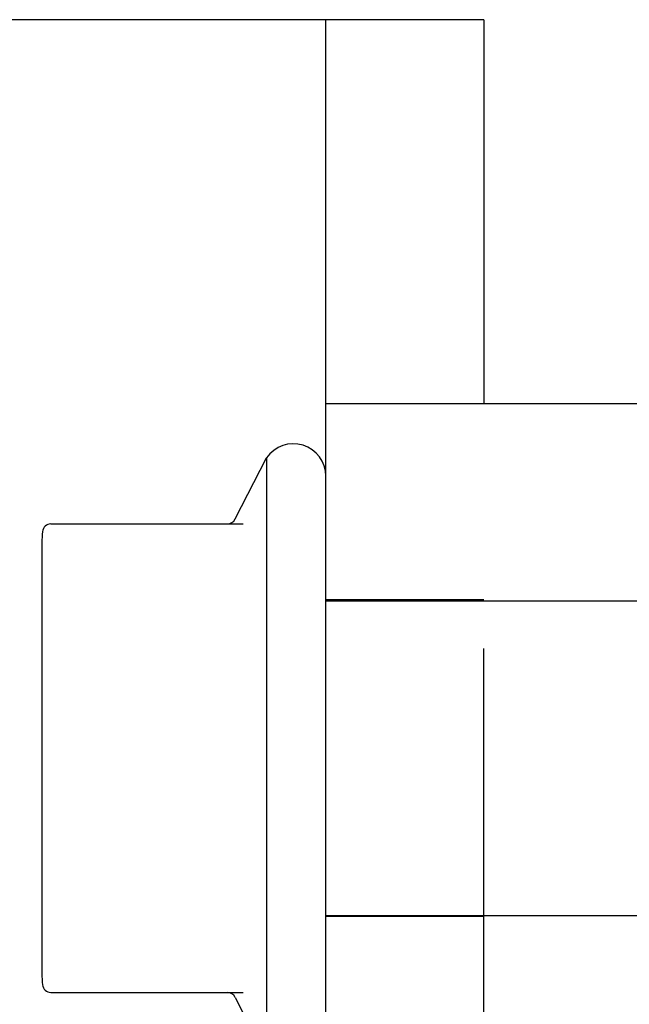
# Model space of a CAD drawing. Header units: inches. Extents: x 0 to 100, y 0 to 65.
# Tile 67 of 121: x 73.79 to 74.511, y 26.006 to 27.173. Entities that reach past the tile are written whole.
import ezdxf

# ---------------------------------------------------------------- set-up
doc = ezdxf.new("R2010")
doc.units = ezdxf.units.IN
doc.header["$LTSCALE"] = 5.5
doc.header["$MEASUREMENT"] = 0
doc.linetypes.add('HIDDEN', pattern=[0.2, 0.1, -0.1])
doc.layers.get('0').update_dxf_attribs({"linetype": 'CONTINUOUS'})
doc.layers.add('DEFAULT_2', color=8, linetype='HIDDEN')

msp = doc.modelspace()

# ---------------------------------------------------------------- linework, layer by layer
at = {"color": 3, "linetype": 'Continuous'}
for p, q in [((74.1521, 27.1728), (71.9119, 27.1728)), ((74.1521, 25.4228), (74.1521, 27.1728)), ((74.8951, 26.7178), (74.1521, 26.7178))]:
    msp.add_line(p, q, dxfattribs=at)
at = {"color": 7, "linetype": 'Continuous'}
for p, q in [((74.3391, 27.1728), (74.1521, 27.1728)), ((74.3391, 27.1728), (74.3391, 26.7178)), ((74.0447, 26.5812), (74.0821, 26.6536)), ((74.0821, 26.6536), (74.0821, 25.942)), ((73.8267, 26.5753), (74.0543, 26.5753)), ((73.8161, 26.5534), (73.8161, 26.0422)), ((73.8267, 26.0203), (74.0543, 26.0203)), ((74.0447, 26.0144), (74.0821, 25.942))]:
    msp.add_line(p, q, dxfattribs=at)
for centre, radius, start, end in [((74.1138, 26.6319), 0.0384, 0, 145.5503), ((74.0356, 26.5853), 0.01, 270, 336.0321), ((73.9573, 26.5534), 0.1412, 174.7919, 180), ((73.8267, 26.5653), 0.01, 90, 174.8062), ((73.9573, 26.0422), 0.1412, 180, 185.2081), ((73.8267, 26.0303), 0.01, 185.1938, 270), ((74.0356, 26.0103), 0.01, 23.9679, 90)]:
    msp.add_arc(centre, radius, start, end, dxfattribs=at)
at = {"layer": 'DEFAULT_2', "color": 8, "linetype": 'HIDDEN'}
for p, q in [((74.3391, 25.8778), (74.3391, 26.7178)), ((74.3391, 26.4853), (74.1521, 26.4853)), ((74.1521, 26.4843), (74.8721, 26.4843)), ((74.1521, 26.1113), (74.8721, 26.1113)), ((74.3391, 26.1103), (74.1521, 26.1103))]:
    msp.add_line(p, q, dxfattribs=at)

doc.saveas('drawing.dxf')
